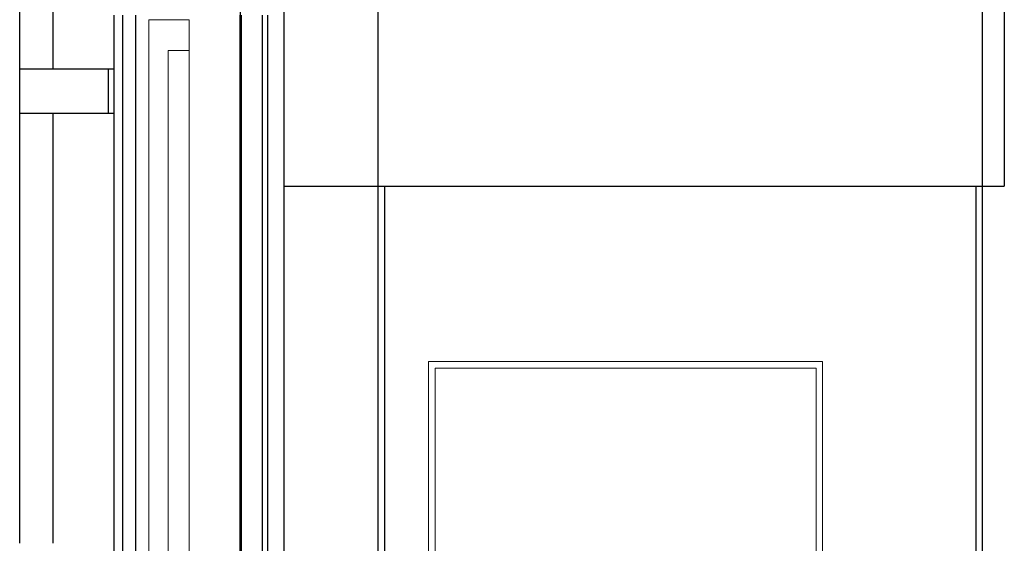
# Model space of a CAD drawing. Header units: millimetres. Extents: x -8544 to 51179, y -2070 to 39312.
# Tile 26 of 165: x -2887 to -638, y 8435 to 9630. Entities that reach past the tile are written whole.
import ezdxf
from ezdxf.enums import TextEntityAlignment as Align

# ---------------------------------------------------------------- set-up
doc = ezdxf.new("R2010")
doc.units = ezdxf.units.MM
doc.header["$LTSCALE"] = 0.5
doc.header["$MEASUREMENT"] = 0
doc.linetypes.add('Akselinje', pattern=[1500, 1000, -200, 100, -200])
doc.linetypes.add('PLINE', pattern=[0])
for name, color, linetype in [('0(Nye konstruksjoner)', 7, 'Continuous'), ('222- Søyler', 7, 'Continuous'), ('242- Ikke-bærende innervegger(Nye konstruksjoner)', 7, 'Continuous'), ('245- Skjørt(Nye konstruksjoner)', 7, 'Continuous'), ('282- Utvendige trapper(Nye konstruksjoner)', 7, 'Continuous'), ('621- Heiser(Nye konstruksjoner)', 7, 'Continuous'), ('82-- Modullinjer', 7, 'Continuous')]:
    doc.layers.add(name, color=color, linetype=linetype)
doc.layers.add('234- Vinduer_ dører_ porter(Nye konstruksjoner)', color=7, linetype='Continuous', lineweight=0)
doc.layers.add('244- Vinduer_ dører_ foldevegger(Nye konstruksjoner)', color=7, linetype='Continuous', lineweight=0)
doc.styles.add('GENERATED_STYLE_1', font='arial.ttf')

# ---------------------------------------------------------------- blocks, each defined once
blk = doc.blocks.new('Standard grid marker[7]', base_point=(-2383.1, 12550))
at = {"layer": '82-- Modullinjer', "linetype": 'Akselinje'}
blk.add_line((-2383.1, 12350), (-2383.1, 1550), dxfattribs=at)
at = {"layer": '82-- Modullinjer', "style": 'GENERATED_STYLE_1'}
for tag, p in [('AC_MarkerText_1_0', (-2383.1, 12887.5)), ('AC_MarkerText_1_1', (-2383.1, 1187.5))]:
    blk.add_attdef(tag, text='', height=175, rotation=360, dxfattribs=at).set_placement(p, align=Align.TOP_CENTER)

msp = doc.modelspace()

# ---------------------------------------------------------------- linework, layer by layer
at = {"layer": '0(Nye konstruksjoner)', "linetype": 'PLINE'}
for p, q in [((-2671.1, 7520), (-2671.1, 9640)), ((-2652.1, 9640), (-2652.1, 7520)), ((-2622.1, 9640), (-2622.1, 7520)), ((-2383.1, 7520), (-2383.1, 9640)), ((-2381.1, 9640), (-2381.1, 7520)), ((-2333.1, 9640), (-2333.1, 7520)), ((-2320.6, 9640), (-2320.6, 7520))]:
    msp.add_line(p, q, dxfattribs=at)
at = {"layer": '222- Søyler', "linetype": 'PLINE'}
msp.add_line((-2283.1, 7185), (-2283.1, 9656), dxfattribs=at)
at = {"layer": '234- Vinduer_ dører_ porter(Nye konstruksjoner)', "linetype": 'PLINE'}
for p, q in [((-2500.1, 9630), (-2592.1, 9630)), ((-2500.1, 9630), (-2500.1, 9560)), ((-2548.1, 9560), (-2548.1, 7534)), ((-2500.1, 9560), (-2548.1, 9560))]:
    msp.add_line(p, q, dxfattribs=at)
at = {"layer": '234- Vinduer_ dører_ porter(Nye konstruksjoner)', "linetype": 'PLINE', "flags": 128}
msp.add_lwpolyline([(-2592.1, 9630), (-2592.1, 9572), (-2592.1, 7520)], dxfattribs=at)
at = {"layer": '242- Ikke-bærende innervegger(Nye konstruksjoner)', "linetype": 'PLINE'}
for p, q in [((-2068.1, 9250), (-2068.1, 9656)), ((-688.1, 9250), (-688.1, 9656)), ((-2068.1, 7185), (-2068.1, 9250)), ((-688.1, 6850), (-688.1, 9250))]:
    msp.add_line(p, q, dxfattribs=at)
at = {"layer": '244- Vinduer_ dører_ foldevegger(Nye konstruksjoner)', "linetype": 'PLINE'}
for p, q in [((-2500.1, 7534), (-2500.1, 9560)), ((-1953.1, 8835), (-1953.1, 8850)), ((-1953.1, 8850), (-1053.1, 8850)), ((-1053.1, 8850), (-1053.1, 8835)), ((-1953.1, 6850), (-1953.1, 8835)), ((-1068.1, 8835), (-1938.1, 8835)), ((-1938.1, 8835), (-1938.1, 6850)), ((-1068.1, 6850), (-1068.1, 8835)), ((-1053.1, 8835), (-1053.1, 6850))]:
    msp.add_line(p, q, dxfattribs=at)
at = {"layer": '245- Skjørt(Nye konstruksjoner)', "linetype": 'PLINE'}
for p, q in [((-638.1, 10167.9), (-638.1, 9250)), ((-2283.1, 9250), (-2068.1, 9250)), ((-2068.1, 9250), (-688.1, 9250)), ((-688.1, 9250), (-638.1, 9250))]:
    msp.add_line(p, q, dxfattribs=at)
at = {"layer": '282- Utvendige trapper(Nye konstruksjoner)', "linetype": 'PLINE'}
for p, q in [((-2887, 9517.2), (-2887, 10497.6)), ((-2810.8, 9517.2), (-2810.8, 10497.6)), ((-2683.8, 9517.2), (-2887, 9517.2)), ((-2887, 9415.6), (-2887, 9517.2)), ((-2671.1, 9517.2), (-2683.8, 9517.2)), ((-2683.8, 9415.6), (-2683.8, 9517.2)), ((-2683.8, 9415.6), (-2887, 9415.6)), ((-2887, 8435.2), (-2887, 9415.6)), ((-2810.8, 8435.2), (-2810.8, 9415.6)), ((-2671.1, 9415.6), (-2683.8, 9415.6))]:
    msp.add_line(p, q, dxfattribs=at)
at = {"layer": '621- Heiser(Nye konstruksjoner)', "linetype": 'PLINE'}
for p, q in [((-2053.1, 7185), (-2053.1, 9250)), ((-703.1, 9250), (-703.1, 6850))]:
    msp.add_line(p, q, dxfattribs=at)

# ---------------------------------------------------------------- block references
at = {"layer": '82-- Modullinjer', "linetype": 'PLINE'}
msp.add_blockref('Standard grid marker[7]', (-2383.1, 12550), dxfattribs=at)

doc.saveas('drawing.dxf')
